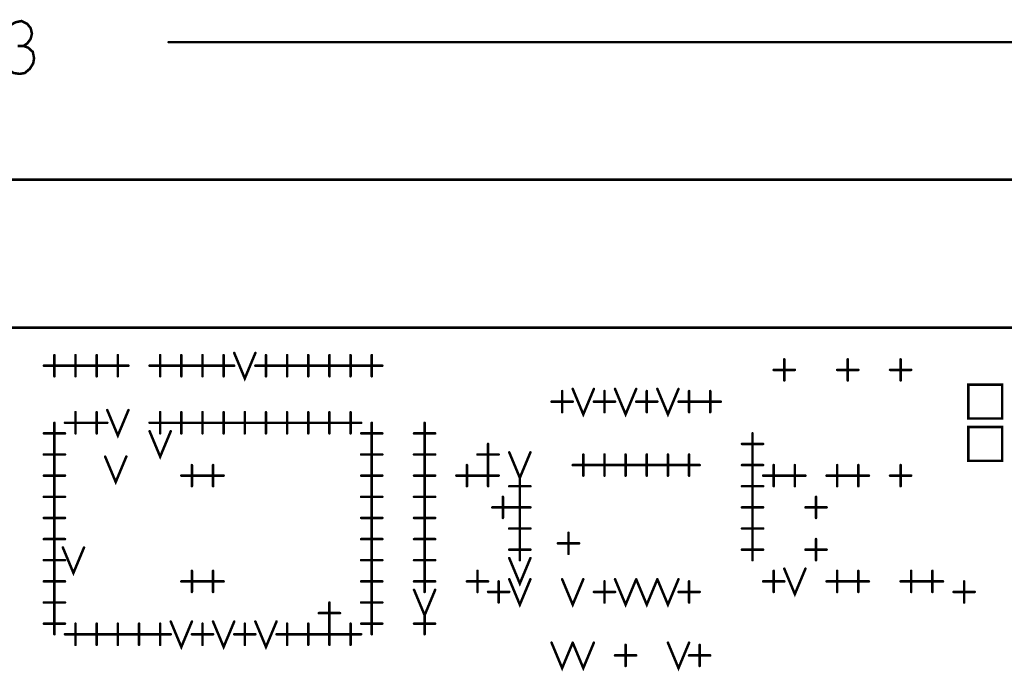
# Model space of a CAD drawing. Extents: x 28 to 61, y 24.9 to 46.
# Tile 41 of 86: x 39.7 to 42, y 33.3 to 34.9. Entities that reach past the tile are written whole.
import ezdxf

# ---------------------------------------------------------------- set-up
doc = ezdxf.new("R2010")
doc.units = 0
doc.layers.add('1', color=2, linetype='CONTINUOUS')

msp = doc.modelspace()

# ---------------------------------------------------------------- linework, layer by layer
at = {"layer": '1', "const_width": 0.006}
for points in [[(39.707, 34.826), (39.716, 34.832), (39.724, 34.843), (39.727, 34.855), (39.724, 34.868), (39.716, 34.878), (39.702, 34.885), (39.688, 34.882), (39.674, 34.874)], [(45.513, 34.835), (40.05, 34.835)], [(39.662, 34.785), (39.671, 34.77), (39.684, 34.762), (39.698, 34.76), (39.71, 34.762), (39.722, 34.772), (39.73, 34.785), (39.732, 34.797), (39.729, 34.812), (39.718, 34.822), (39.707, 34.826), (39.693, 34.826)], [(33.23, 29.96), (33.821, 29.96), (33.821, 30.285), (34.835, 30.285), (34.835, 29.96), (35.406, 29.96), (35.406, 30.285), (35.478, 30.285), (35.478, 29.96), (37.306, 29.96), (37.306, 30.285), (37.379, 30.285), (37.379, 29.96), (37.951, 29.96), (37.951, 30.285), (38.035, 30.285), (39.645, 30.285), (39.651, 30.285), (39.751, 30.285), (45.513, 30.285), (45.513, 34.51), (33.23, 34.51), (33.23, 29.96)], [(45.513, 34.16), (33.23, 34.16), (32.43, 34.16)], [(39.78, 34.045), (39.78, 34.095)], [(39.83, 34.045), (39.83, 34.095)], [(39.88, 34.045), (39.88, 34.095)], [(39.93, 34.045), (39.93, 34.095)], [(40.03, 34.045), (40.03, 34.095)], [(40.08, 34.045), (40.08, 34.095)], [(40.13, 34.045), (40.13, 34.095)], [(40.18, 34.045), (40.18, 34.095)], [(40.205, 34.1), (40.23, 34.04), (40.255, 34.1)], [(40.28, 34.045), (40.28, 34.095)], [(40.33, 34.045), (40.33, 34.095)], [(40.38, 34.045), (40.38, 34.095)], [(40.43, 34.045), (40.43, 34.095)], [(40.48, 34.045), (40.48, 34.095)], [(40.53, 34.045), (40.53, 34.095)], [(39.755, 34.07), (39.805, 34.07)], [(39.805, 34.07), (39.855, 34.07)], [(39.855, 34.07), (39.905, 34.07)], [(39.905, 34.07), (39.955, 34.07)], [(40.005, 34.07), (40.055, 34.07)], [(40.055, 34.07), (40.105, 34.07)], [(40.105, 34.07), (40.155, 34.07)], [(40.155, 34.07), (40.205, 34.07)], [(40.255, 34.07), (40.305, 34.07)], [(40.305, 34.07), (40.355, 34.07)], [(40.355, 34.07), (40.405, 34.07)], [(40.405, 34.07), (40.455, 34.07)], [(40.455, 34.07), (40.505, 34.07)], [(40.505, 34.07), (40.555, 34.07)], [(41.505, 34.035), (41.505, 34.085)], [(41.655, 34.035), (41.655, 34.085)], [(41.78, 34.035), (41.78, 34.085)], [(41.48, 34.06), (41.53, 34.06)], [(41.63, 34.06), (41.68, 34.06)], [(41.755, 34.06), (41.805, 34.06)], [(41.94, 33.945), (42.02, 33.945), (42.02, 34.025), (41.94, 34.025), (41.94, 33.945)], [(40.98, 33.96), (40.98, 34.01)], [(41.005, 34.015), (41.03, 33.955), (41.055, 34.015)], [(41.08, 33.96), (41.08, 34.01)], [(41.105, 34.015), (41.13, 33.955), (41.155, 34.015)], [(41.18, 33.96), (41.18, 34.01)], [(41.205, 34.015), (41.23, 33.955), (41.255, 34.015)], [(41.28, 33.96), (41.28, 34.01)], [(41.33, 33.96), (41.33, 34.01)], [(40.955, 33.985), (41.005, 33.985)], [(41.055, 33.985), (41.105, 33.985)], [(41.155, 33.985), (41.205, 33.985)], [(41.255, 33.985), (41.305, 33.985)], [(41.305, 33.985), (41.355, 33.985)], [(39.83, 33.91), (39.83, 33.96)], [(39.88, 33.91), (39.88, 33.96)], [(39.905, 33.965), (39.93, 33.905), (39.955, 33.965)], [(40.03, 33.91), (40.03, 33.96)], [(40.08, 33.91), (40.08, 33.96)], [(40.13, 33.91), (40.13, 33.96)], [(40.18, 33.91), (40.18, 33.96)], [(40.23, 33.91), (40.23, 33.96)], [(40.28, 33.91), (40.28, 33.96)], [(40.33, 33.91), (40.33, 33.96)], [(40.38, 33.91), (40.38, 33.96)], [(40.43, 33.91), (40.43, 33.96)], [(40.48, 33.91), (40.48, 33.96)], [(39.78, 33.885), (39.78, 33.935)], [(39.805, 33.935), (39.855, 33.935)], [(39.855, 33.935), (39.905, 33.935)], [(40.005, 33.935), (40.055, 33.935)], [(40.055, 33.935), (40.105, 33.935)], [(40.105, 33.935), (40.155, 33.935)], [(40.155, 33.935), (40.205, 33.935)], [(40.205, 33.935), (40.255, 33.935)], [(40.255, 33.935), (40.305, 33.935)], [(40.305, 33.935), (40.355, 33.935)], [(40.355, 33.935), (40.405, 33.935)], [(40.405, 33.935), (40.455, 33.935)], [(40.455, 33.935), (40.505, 33.935)], [(40.53, 33.885), (40.53, 33.935)], [(40.655, 33.885), (40.655, 33.935)], [(41.94, 33.845), (42.02, 33.845), (42.02, 33.925), (41.94, 33.925), (41.94, 33.845)], [(39.755, 33.91), (39.805, 33.91)], [(40.005, 33.915), (40.03, 33.855), (40.055, 33.915)], [(40.505, 33.91), (40.555, 33.91)], [(40.63, 33.91), (40.68, 33.91)], [(41.43, 33.86), (41.43, 33.91)], [(39.78, 33.835), (39.78, 33.885)], [(40.53, 33.835), (40.53, 33.885)], [(40.655, 33.835), (40.655, 33.885)], [(40.805, 33.835), (40.805, 33.885)], [(41.405, 33.885), (41.455, 33.885)], [(39.755, 33.86), (39.805, 33.86)], [(39.9, 33.855), (39.925, 33.795), (39.95, 33.855)], [(40.505, 33.86), (40.555, 33.86)], [(40.63, 33.86), (40.68, 33.86)], [(40.78, 33.86), (40.83, 33.86)], [(40.855, 33.865), (40.88, 33.805), (40.905, 33.865)], [(41.03, 33.81), (41.03, 33.86)], [(41.08, 33.81), (41.08, 33.86)], [(41.13, 33.81), (41.13, 33.86)], [(41.18, 33.81), (41.18, 33.86)], [(41.23, 33.81), (41.23, 33.86)], [(41.28, 33.81), (41.28, 33.86)], [(41.43, 33.81), (41.43, 33.86)], [(39.78, 33.785), (39.78, 33.835)], [(40.105, 33.785), (40.105, 33.835)], [(40.155, 33.785), (40.155, 33.835)], [(40.53, 33.785), (40.53, 33.835)], [(40.655, 33.785), (40.655, 33.835)], [(40.755, 33.785), (40.755, 33.835)], [(40.805, 33.785), (40.805, 33.835)], [(41.005, 33.835), (41.055, 33.835)], [(41.055, 33.835), (41.105, 33.835)], [(41.105, 33.835), (41.155, 33.835)], [(41.155, 33.835), (41.205, 33.835)], [(41.205, 33.835), (41.255, 33.835)], [(41.255, 33.835), (41.305, 33.835)], [(41.405, 33.835), (41.455, 33.835)], [(41.48, 33.785), (41.48, 33.835)], [(41.53, 33.785), (41.53, 33.835)], [(41.63, 33.785), (41.63, 33.835)], [(41.68, 33.785), (41.68, 33.835)], [(41.78, 33.785), (41.78, 33.835)], [(39.755, 33.81), (39.805, 33.81)], [(40.08, 33.81), (40.13, 33.81)], [(40.13, 33.81), (40.18, 33.81)], [(40.505, 33.81), (40.555, 33.81)], [(40.63, 33.81), (40.68, 33.81)], [(40.73, 33.81), (40.78, 33.81)], [(40.78, 33.81), (40.83, 33.81)], [(40.88, 33.76), (40.88, 33.81)], [(41.43, 33.76), (41.43, 33.81)], [(41.455, 33.81), (41.505, 33.81)], [(41.505, 33.81), (41.555, 33.81)], [(41.605, 33.81), (41.655, 33.81)], [(41.655, 33.81), (41.705, 33.81)], [(41.755, 33.81), (41.805, 33.81)], [(39.78, 33.735), (39.78, 33.785)], [(40.53, 33.735), (40.53, 33.785)], [(40.655, 33.735), (40.655, 33.785)], [(40.855, 33.785), (40.905, 33.785)], [(41.405, 33.785), (41.455, 33.785)], [(39.755, 33.76), (39.805, 33.76)], [(40.505, 33.76), (40.555, 33.76)], [(40.63, 33.76), (40.68, 33.76)], [(40.84, 33.71), (40.84, 33.76)], [(40.88, 33.71), (40.88, 33.76)], [(41.43, 33.71), (41.43, 33.76)], [(41.58, 33.71), (41.58, 33.76)], [(39.78, 33.685), (39.78, 33.735)], [(40.53, 33.685), (40.53, 33.735)], [(40.655, 33.685), (40.655, 33.735)], [(40.815, 33.735), (40.865, 33.735)], [(40.855, 33.735), (40.905, 33.735)], [(41.405, 33.735), (41.455, 33.735)], [(41.555, 33.735), (41.605, 33.735)], [(39.755, 33.71), (39.805, 33.71)], [(40.505, 33.71), (40.555, 33.71)], [(40.63, 33.71), (40.68, 33.71)], [(40.88, 33.66), (40.88, 33.71)], [(41.43, 33.66), (41.43, 33.71)], [(39.78, 33.635), (39.78, 33.685)], [(40.53, 33.635), (40.53, 33.685)], [(40.655, 33.635), (40.655, 33.685)], [(40.855, 33.685), (40.905, 33.685)], [(40.995, 33.625), (40.995, 33.675)], [(41.405, 33.685), (41.455, 33.685)], [(39.755, 33.66), (39.805, 33.66)], [(40.505, 33.66), (40.555, 33.66)], [(40.63, 33.66), (40.68, 33.66)], [(40.88, 33.61), (40.88, 33.66)], [(40.97, 33.65), (41.02, 33.65)], [(41.43, 33.61), (41.43, 33.66)], [(41.58, 33.61), (41.58, 33.66)], [(39.78, 33.585), (39.78, 33.635)], [(39.8, 33.64), (39.825, 33.58), (39.85, 33.64)], [(40.53, 33.585), (40.53, 33.635)], [(40.655, 33.585), (40.655, 33.635)], [(40.855, 33.635), (40.905, 33.635)], [(41.405, 33.635), (41.455, 33.635)], [(41.555, 33.635), (41.605, 33.635)], [(39.755, 33.61), (39.805, 33.61)], [(40.505, 33.61), (40.555, 33.61)], [(40.63, 33.61), (40.68, 33.61)], [(40.855, 33.615), (40.88, 33.555), (40.905, 33.615)], [(39.78, 33.535), (39.78, 33.585)], [(40.105, 33.535), (40.105, 33.585)], [(40.155, 33.535), (40.155, 33.585)], [(40.53, 33.535), (40.53, 33.585)], [(40.655, 33.535), (40.655, 33.585)], [(40.78, 33.535), (40.78, 33.585)], [(41.48, 33.535), (41.48, 33.585)], [(41.505, 33.59), (41.53, 33.53), (41.555, 33.59)], [(41.63, 33.535), (41.63, 33.585)], [(41.68, 33.535), (41.68, 33.585)], [(41.805, 33.535), (41.805, 33.585)], [(41.855, 33.535), (41.855, 33.585)], [(39.755, 33.56), (39.805, 33.56)], [(40.08, 33.56), (40.13, 33.56)], [(40.13, 33.56), (40.18, 33.56)], [(40.505, 33.56), (40.555, 33.56)], [(40.63, 33.56), (40.68, 33.56)], [(40.755, 33.56), (40.805, 33.56)], [(40.83, 33.51), (40.83, 33.56)], [(40.855, 33.565), (40.88, 33.505), (40.905, 33.565)], [(40.98, 33.565), (41.005, 33.505), (41.03, 33.565)], [(41.08, 33.51), (41.08, 33.56)], [(41.105, 33.565), (41.13, 33.505), (41.155, 33.565)], [(41.155, 33.565), (41.18, 33.505), (41.205, 33.565)], [(41.205, 33.565), (41.23, 33.505), (41.255, 33.565)], [(41.28, 33.51), (41.28, 33.56)], [(41.455, 33.56), (41.505, 33.56)], [(41.605, 33.56), (41.655, 33.56)], [(41.655, 33.56), (41.705, 33.56)], [(41.78, 33.56), (41.83, 33.56)], [(41.83, 33.56), (41.88, 33.56)], [(41.93, 33.51), (41.93, 33.56)], [(39.78, 33.485), (39.78, 33.535)], [(40.53, 33.485), (40.53, 33.535)], [(40.63, 33.54), (40.655, 33.48), (40.68, 33.54)], [(40.805, 33.535), (40.855, 33.535)], [(41.055, 33.535), (41.105, 33.535)], [(41.255, 33.535), (41.305, 33.535)], [(41.905, 33.535), (41.955, 33.535)], [(39.755, 33.51), (39.805, 33.51)], [(40.43, 33.46), (40.43, 33.51)], [(40.505, 33.51), (40.555, 33.51)], [(39.78, 33.435), (39.78, 33.485)], [(40.405, 33.485), (40.455, 33.485)], [(40.53, 33.435), (40.53, 33.485)], [(40.655, 33.435), (40.655, 33.485)], [(39.755, 33.46), (39.805, 33.46)], [(39.83, 33.41), (39.83, 33.46)], [(39.88, 33.41), (39.88, 33.46)], [(39.93, 33.41), (39.93, 33.46)], [(39.98, 33.41), (39.98, 33.46)], [(40.03, 33.41), (40.03, 33.46)], [(40.055, 33.465), (40.08, 33.405), (40.105, 33.465)], [(40.13, 33.41), (40.13, 33.46)], [(40.155, 33.465), (40.18, 33.405), (40.205, 33.465)], [(40.23, 33.41), (40.23, 33.46)], [(40.255, 33.465), (40.28, 33.405), (40.305, 33.465)], [(40.33, 33.41), (40.33, 33.46)], [(40.38, 33.41), (40.38, 33.46)], [(40.43, 33.41), (40.43, 33.46)], [(40.48, 33.41), (40.48, 33.46)], [(40.505, 33.46), (40.555, 33.46)], [(40.63, 33.46), (40.68, 33.46)], [(39.805, 33.435), (39.855, 33.435)], [(39.855, 33.435), (39.905, 33.435)], [(39.905, 33.435), (39.955, 33.435)], [(39.955, 33.435), (40.005, 33.435)], [(40.005, 33.435), (40.055, 33.435)], [(40.105, 33.435), (40.155, 33.435)], [(40.205, 33.435), (40.255, 33.435)], [(40.305, 33.435), (40.355, 33.435)], [(40.355, 33.435), (40.405, 33.435)], [(40.405, 33.435), (40.455, 33.435)], [(40.455, 33.435), (40.505, 33.435)], [(40.955, 33.415), (40.98, 33.355), (41.005, 33.415)], [(41.005, 33.415), (41.03, 33.355), (41.055, 33.415)], [(41.23, 33.415), (41.255, 33.355), (41.28, 33.415)], [(41.13, 33.36), (41.13, 33.41)], [(41.305, 33.36), (41.305, 33.41)], [(41.105, 33.385), (41.155, 33.385)], [(41.28, 33.385), (41.33, 33.385)]]:
    msp.add_lwpolyline(points, dxfattribs=at)
at = {"layer": '1', "const_width": 0.003}
for points in [[(40.0515, 34.835, 1), (40.0485, 34.835, 1)], [(39.7085, 34.826, 1), (39.7055, 34.826, 1)], [(39.7815, 34.095, 1), (39.7785, 34.095, 1)], [(39.8315, 34.095, 1), (39.8285, 34.095, 1)], [(39.8815, 34.095, 1), (39.8785, 34.095, 1)], [(39.9315, 34.095, 1), (39.9285, 34.095, 1)], [(40.0315, 34.095, 1), (40.0285, 34.095, 1)], [(40.0815, 34.095, 1), (40.0785, 34.095, 1)], [(40.1315, 34.095, 1), (40.1285, 34.095, 1)], [(40.1815, 34.095, 1), (40.1785, 34.095, 1)], [(40.2065, 34.1, 1), (40.2035, 34.1, 1)], [(40.2565, 34.1, 1), (40.2535, 34.1, 1)], [(40.2815, 34.095, 1), (40.2785, 34.095, 1)], [(40.3315, 34.095, 1), (40.3285, 34.095, 1)], [(40.3815, 34.095, 1), (40.3785, 34.095, 1)], [(40.4315, 34.095, 1), (40.4285, 34.095, 1)], [(40.4815, 34.095, 1), (40.4785, 34.095, 1)], [(40.5315, 34.095, 1), (40.5285, 34.095, 1)], [(39.7565, 34.07, 1), (39.7535, 34.07, 1)], [(39.8065, 34.07, 1), (39.8035, 34.07, 1)], [(39.8065, 34.07, 1), (39.8035, 34.07, 1)], [(39.8565, 34.07, 1), (39.8535, 34.07, 1)], [(39.8565, 34.07, 1), (39.8535, 34.07, 1)], [(39.9065, 34.07, 1), (39.9035, 34.07, 1)], [(39.9065, 34.07, 1), (39.9035, 34.07, 1)], [(39.9565, 34.07, 1), (39.9535, 34.07, 1)], [(40.0065, 34.07, 1), (40.0035, 34.07, 1)], [(40.0565, 34.07, 1), (40.0535, 34.07, 1)], [(40.0565, 34.07, 1), (40.0535, 34.07, 1)], [(40.1065, 34.07, 1), (40.1035, 34.07, 1)], [(40.1065, 34.07, 1), (40.1035, 34.07, 1)], [(40.1565, 34.07, 1), (40.1535, 34.07, 1)], [(40.1565, 34.07, 1), (40.1535, 34.07, 1)], [(40.2065, 34.07, 1), (40.2035, 34.07, 1)], [(40.2565, 34.07, 1), (40.2535, 34.07, 1)], [(40.3065, 34.07, 1), (40.3035, 34.07, 1)], [(40.3065, 34.07, 1), (40.3035, 34.07, 1)], [(40.3565, 34.07, 1), (40.3535, 34.07, 1)], [(40.3565, 34.07, 1), (40.3535, 34.07, 1)], [(40.4065, 34.07, 1), (40.4035, 34.07, 1)], [(40.4065, 34.07, 1), (40.4035, 34.07, 1)], [(40.4565, 34.07, 1), (40.4535, 34.07, 1)], [(40.4565, 34.07, 1), (40.4535, 34.07, 1)], [(40.5065, 34.07, 1), (40.5035, 34.07, 1)], [(40.5065, 34.07, 1), (40.5035, 34.07, 1)], [(40.5565, 34.07, 1), (40.5535, 34.07, 1)], [(41.5065, 34.085, 1), (41.5035, 34.085, 1)], [(41.6565, 34.085, 1), (41.6535, 34.085, 1)], [(41.7815, 34.085, 1), (41.7785, 34.085, 1)], [(39.7815, 34.045, 1), (39.7785, 34.045, 1)], [(39.8315, 34.045, 1), (39.8285, 34.045, 1)], [(39.8815, 34.045, 1), (39.8785, 34.045, 1)], [(39.9315, 34.045, 1), (39.9285, 34.045, 1)], [(40.0315, 34.045, 1), (40.0285, 34.045, 1)], [(40.0815, 34.045, 1), (40.0785, 34.045, 1)], [(40.1315, 34.045, 1), (40.1285, 34.045, 1)], [(40.1815, 34.045, 1), (40.1785, 34.045, 1)], [(40.2815, 34.045, 1), (40.2785, 34.045, 1)], [(40.3315, 34.045, 1), (40.3285, 34.045, 1)], [(40.3815, 34.045, 1), (40.3785, 34.045, 1)], [(40.4315, 34.045, 1), (40.4285, 34.045, 1)], [(40.4815, 34.045, 1), (40.4785, 34.045, 1)], [(40.5315, 34.045, 1), (40.5285, 34.045, 1)], [(41.4815, 34.06, 1), (41.4785, 34.06, 1)], [(41.5315, 34.06, 1), (41.5285, 34.06, 1)], [(41.6315, 34.06, 1), (41.6285, 34.06, 1)], [(41.6815, 34.06, 1), (41.6785, 34.06, 1)], [(41.7565, 34.06, 1), (41.7535, 34.06, 1)], [(41.8065, 34.06, 1), (41.8035, 34.06, 1)], [(41.5065, 34.035, 1), (41.5035, 34.035, 1)], [(41.6565, 34.035, 1), (41.6535, 34.035, 1)], [(41.7815, 34.035, 1), (41.7785, 34.035, 1)], [(40.9815, 34.01, 1), (40.9785, 34.01, 1)], [(41.0065, 34.015, 1), (41.0035, 34.015, 1)], [(41.0565, 34.015, 1), (41.0535, 34.015, 1)], [(41.0815, 34.01, 1), (41.0785, 34.01, 1)], [(41.1065, 34.015, 1), (41.1035, 34.015, 1)], [(41.1565, 34.015, 1), (41.1535, 34.015, 1)], [(41.1815, 34.01, 1), (41.1785, 34.01, 1)], [(41.2065, 34.015, 1), (41.2035, 34.015, 1)], [(41.2565, 34.015, 1), (41.2535, 34.015, 1)], [(41.2815, 34.01, 1), (41.2785, 34.01, 1)], [(41.3315, 34.01, 1), (41.3285, 34.01, 1)], [(40.9565, 33.985, 1), (40.9535, 33.985, 1)], [(41.0065, 33.985, 1), (41.0035, 33.985, 1)], [(41.0565, 33.985, 1), (41.0535, 33.985, 1)], [(41.1065, 33.985, 1), (41.1035, 33.985, 1)], [(41.1565, 33.985, 1), (41.1535, 33.985, 1)], [(41.2065, 33.985, 1), (41.2035, 33.985, 1)], [(41.2565, 33.985, 1), (41.2535, 33.985, 1)], [(41.3065, 33.985, 1), (41.3035, 33.985, 1)], [(41.3065, 33.985, 1), (41.3035, 33.985, 1)], [(41.3565, 33.985, 1), (41.3535, 33.985, 1)], [(39.8315, 33.96, 1), (39.8285, 33.96, 1)], [(39.8815, 33.96, 1), (39.8785, 33.96, 1)], [(39.9065, 33.965, 1), (39.9035, 33.965, 1)], [(39.9565, 33.965, 1), (39.9535, 33.965, 1)], [(40.0315, 33.96, 1), (40.0285, 33.96, 1)], [(40.0815, 33.96, 1), (40.0785, 33.96, 1)], [(40.1315, 33.96, 1), (40.1285, 33.96, 1)], [(40.1815, 33.96, 1), (40.1785, 33.96, 1)], [(40.2315, 33.96, 1), (40.2285, 33.96, 1)], [(40.2815, 33.96, 1), (40.2785, 33.96, 1)], [(40.3315, 33.96, 1), (40.3285, 33.96, 1)], [(40.3815, 33.96, 1), (40.3785, 33.96, 1)], [(40.4315, 33.96, 1), (40.4285, 33.96, 1)], [(40.4815, 33.96, 1), (40.4785, 33.96, 1)], [(40.9815, 33.96, 1), (40.9785, 33.96, 1)], [(41.0815, 33.96, 1), (41.0785, 33.96, 1)], [(41.1815, 33.96, 1), (41.1785, 33.96, 1)], [(41.2815, 33.96, 1), (41.2785, 33.96, 1)], [(41.3315, 33.96, 1), (41.3285, 33.96, 1)], [(39.7815, 33.935, 1), (39.7785, 33.935, 1)], [(39.8065, 33.935, 1), (39.8035, 33.935, 1)], [(39.8565, 33.935, 1), (39.8535, 33.935, 1)], [(39.8565, 33.935, 1), (39.8535, 33.935, 1)], [(39.9065, 33.935, 1), (39.9035, 33.935, 1)], [(40.0065, 33.935, 1), (40.0035, 33.935, 1)], [(40.0565, 33.935, 1), (40.0535, 33.935, 1)], [(40.0565, 33.935, 1), (40.0535, 33.935, 1)], [(40.1065, 33.935, 1), (40.1035, 33.935, 1)], [(40.1065, 33.935, 1), (40.1035, 33.935, 1)], [(40.1565, 33.935, 1), (40.1535, 33.935, 1)], [(40.1565, 33.935, 1), (40.1535, 33.935, 1)], [(40.2065, 33.935, 1), (40.2035, 33.935, 1)], [(40.2065, 33.935, 1), (40.2035, 33.935, 1)], [(40.2565, 33.935, 1), (40.2535, 33.935, 1)], [(40.2565, 33.935, 1), (40.2535, 33.935, 1)], [(40.3065, 33.935, 1), (40.3035, 33.935, 1)], [(40.3065, 33.935, 1), (40.3035, 33.935, 1)], [(40.3565, 33.935, 1), (40.3535, 33.935, 1)], [(40.3565, 33.935, 1), (40.3535, 33.935, 1)], [(40.4065, 33.935, 1), (40.4035, 33.935, 1)], [(40.4065, 33.935, 1), (40.4035, 33.935, 1)], [(40.4565, 33.935, 1), (40.4535, 33.935, 1)], [(40.4565, 33.935, 1), (40.4535, 33.935, 1)], [(40.5065, 33.935, 1), (40.5035, 33.935, 1)], [(40.5315, 33.935, 1), (40.5285, 33.935, 1)], [(40.6565, 33.935, 1), (40.6535, 33.935, 1)], [(41.9415, 33.945, 1), (41.9385, 33.945, 1)], [(41.9415, 33.945, 1), (41.9385, 33.945, 1)], [(39.7565, 33.91, 1), (39.7535, 33.91, 1)], [(39.8065, 33.91, 1), (39.8035, 33.91, 1)], [(39.8315, 33.91, 1), (39.8285, 33.91, 1)], [(39.8815, 33.91, 1), (39.8785, 33.91, 1)], [(40.0065, 33.915, 1), (40.0035, 33.915, 1)], [(40.0315, 33.91, 1), (40.0285, 33.91, 1)], [(40.0565, 33.915, 1), (40.0535, 33.915, 1)], [(40.0815, 33.91, 1), (40.0785, 33.91, 1)], [(40.1315, 33.91, 1), (40.1285, 33.91, 1)], [(40.1815, 33.91, 1), (40.1785, 33.91, 1)], [(40.2315, 33.91, 1), (40.2285, 33.91, 1)], [(40.2815, 33.91, 1), (40.2785, 33.91, 1)], [(40.3315, 33.91, 1), (40.3285, 33.91, 1)], [(40.3815, 33.91, 1), (40.3785, 33.91, 1)], [(40.4315, 33.91, 1), (40.4285, 33.91, 1)], [(40.4815, 33.91, 1), (40.4785, 33.91, 1)], [(40.5065, 33.91, 1), (40.5035, 33.91, 1)], [(40.5565, 33.91, 1), (40.5535, 33.91, 1)], [(40.6315, 33.91, 1), (40.6285, 33.91, 1)], [(40.6815, 33.91, 1), (40.6785, 33.91, 1)], [(41.4315, 33.91, 1), (41.4285, 33.91, 1)], [(39.7815, 33.885, 1), (39.7785, 33.885, 1)], [(39.7815, 33.885, 1), (39.7785, 33.885, 1)], [(40.5315, 33.885, 1), (40.5285, 33.885, 1)], [(40.5315, 33.885, 1), (40.5285, 33.885, 1)], [(40.6565, 33.885, 1), (40.6535, 33.885, 1)], [(40.6565, 33.885, 1), (40.6535, 33.885, 1)], [(40.8065, 33.885, 1), (40.8035, 33.885, 1)], [(41.4065, 33.885, 1), (41.4035, 33.885, 1)], [(41.4565, 33.885, 1), (41.4535, 33.885, 1)], [(39.7565, 33.86, 1), (39.7535, 33.86, 1)], [(39.8065, 33.86, 1), (39.8035, 33.86, 1)], [(39.9015, 33.855, 1), (39.8985, 33.855, 1)], [(39.9515, 33.855, 1), (39.9485, 33.855, 1)], [(40.5065, 33.86, 1), (40.5035, 33.86, 1)], [(40.5565, 33.86, 1), (40.5535, 33.86, 1)], [(40.6315, 33.86, 1), (40.6285, 33.86, 1)], [(40.6815, 33.86, 1), (40.6785, 33.86, 1)], [(40.7815, 33.86, 1), (40.7785, 33.86, 1)], [(40.8315, 33.86, 1), (40.8285, 33.86, 1)], [(40.8565, 33.865, 1), (40.8535, 33.865, 1)], [(40.9065, 33.865, 1), (40.9035, 33.865, 1)], [(41.0315, 33.86, 1), (41.0285, 33.86, 1)], [(41.0815, 33.86, 1), (41.0785, 33.86, 1)], [(41.1315, 33.86, 1), (41.1285, 33.86, 1)], [(41.1815, 33.86, 1), (41.1785, 33.86, 1)], [(41.2315, 33.86, 1), (41.2285, 33.86, 1)], [(41.2815, 33.86, 1), (41.2785, 33.86, 1)], [(41.4315, 33.86, 1), (41.4285, 33.86, 1)], [(41.4315, 33.86, 1), (41.4285, 33.86, 1)], [(39.7815, 33.835, 1), (39.7785, 33.835, 1)], [(39.7815, 33.835, 1), (39.7785, 33.835, 1)], [(40.1065, 33.835, 1), (40.1035, 33.835, 1)], [(40.1565, 33.835, 1), (40.1535, 33.835, 1)], [(40.5315, 33.835, 1), (40.5285, 33.835, 1)], [(40.5315, 33.835, 1), (40.5285, 33.835, 1)], [(40.6565, 33.835, 1), (40.6535, 33.835, 1)], [(40.6565, 33.835, 1), (40.6535, 33.835, 1)], [(40.7565, 33.835, 1), (40.7535, 33.835, 1)], [(40.8065, 33.835, 1), (40.8035, 33.835, 1)], [(40.8065, 33.835, 1), (40.8035, 33.835, 1)], [(41.0065, 33.835, 1), (41.0035, 33.835, 1)], [(41.0565, 33.835, 1), (41.0535, 33.835, 1)], [(41.0565, 33.835, 1), (41.0535, 33.835, 1)], [(41.1065, 33.835, 1), (41.1035, 33.835, 1)], [(41.1065, 33.835, 1), (41.1035, 33.835, 1)], [(41.1565, 33.835, 1), (41.1535, 33.835, 1)], [(41.1565, 33.835, 1), (41.1535, 33.835, 1)], [(41.2065, 33.835, 1), (41.2035, 33.835, 1)], [(41.2065, 33.835, 1), (41.2035, 33.835, 1)], [(41.2565, 33.835, 1), (41.2535, 33.835, 1)], [(41.2565, 33.835, 1), (41.2535, 33.835, 1)], [(41.3065, 33.835, 1), (41.3035, 33.835, 1)], [(41.4065, 33.835, 1), (41.4035, 33.835, 1)], [(41.4565, 33.835, 1), (41.4535, 33.835, 1)], [(41.4815, 33.835, 1), (41.4785, 33.835, 1)], [(41.5315, 33.835, 1), (41.5285, 33.835, 1)], [(41.6315, 33.835, 1), (41.6285, 33.835, 1)], [(41.6815, 33.835, 1), (41.6785, 33.835, 1)], [(41.7815, 33.835, 1), (41.7785, 33.835, 1)], [(41.9415, 33.845, 1), (41.9385, 33.845, 1)], [(41.9415, 33.845, 1), (41.9385, 33.845, 1)], [(39.7565, 33.81, 1), (39.7535, 33.81, 1)], [(39.8065, 33.81, 1), (39.8035, 33.81, 1)], [(40.0815, 33.81, 1), (40.0785, 33.81, 1)], [(40.1315, 33.81, 1), (40.1285, 33.81, 1)], [(40.1315, 33.81, 1), (40.1285, 33.81, 1)], [(40.1815, 33.81, 1), (40.1785, 33.81, 1)], [(40.5065, 33.81, 1), (40.5035, 33.81, 1)], [(40.5565, 33.81, 1), (40.5535, 33.81, 1)], [(40.6315, 33.81, 1), (40.6285, 33.81, 1)], [(40.6815, 33.81, 1), (40.6785, 33.81, 1)], [(40.7315, 33.81, 1), (40.7285, 33.81, 1)], [(40.7815, 33.81, 1), (40.7785, 33.81, 1)], [(40.7815, 33.81, 1), (40.7785, 33.81, 1)], [(40.8315, 33.81, 1), (40.8285, 33.81, 1)], [(40.8815, 33.81, 1), (40.8785, 33.81, 1)], [(41.0315, 33.81, 1), (41.0285, 33.81, 1)], [(41.0815, 33.81, 1), (41.0785, 33.81, 1)], [(41.1315, 33.81, 1), (41.1285, 33.81, 1)], [(41.1815, 33.81, 1), (41.1785, 33.81, 1)], [(41.2315, 33.81, 1), (41.2285, 33.81, 1)], [(41.2815, 33.81, 1), (41.2785, 33.81, 1)], [(41.4315, 33.81, 1), (41.4285, 33.81, 1)], [(41.4315, 33.81, 1), (41.4285, 33.81, 1)], [(41.4565, 33.81, 1), (41.4535, 33.81, 1)], [(41.5065, 33.81, 1), (41.5035, 33.81, 1)], [(41.5065, 33.81, 1), (41.5035, 33.81, 1)], [(41.5565, 33.81, 1), (41.5535, 33.81, 1)], [(41.6065, 33.81, 1), (41.6035, 33.81, 1)], [(41.6565, 33.81, 1), (41.6535, 33.81, 1)], [(41.6565, 33.81, 1), (41.6535, 33.81, 1)], [(41.7065, 33.81, 1), (41.7035, 33.81, 1)], [(41.7565, 33.81, 1), (41.7535, 33.81, 1)], [(41.8065, 33.81, 1), (41.8035, 33.81, 1)], [(39.7815, 33.785, 1), (39.7785, 33.785, 1)], [(39.7815, 33.785, 1), (39.7785, 33.785, 1)], [(40.1065, 33.785, 1), (40.1035, 33.785, 1)], [(40.1565, 33.785, 1), (40.1535, 33.785, 1)], [(40.5315, 33.785, 1), (40.5285, 33.785, 1)], [(40.5315, 33.785, 1), (40.5285, 33.785, 1)], [(40.6565, 33.785, 1), (40.6535, 33.785, 1)], [(40.6565, 33.785, 1), (40.6535, 33.785, 1)], [(40.7565, 33.785, 1), (40.7535, 33.785, 1)], [(40.8065, 33.785, 1), (40.8035, 33.785, 1)], [(40.8565, 33.785, 1), (40.8535, 33.785, 1)], [(40.9065, 33.785, 1), (40.9035, 33.785, 1)], [(41.4065, 33.785, 1), (41.4035, 33.785, 1)], [(41.4565, 33.785, 1), (41.4535, 33.785, 1)], [(41.4815, 33.785, 1), (41.4785, 33.785, 1)], [(41.5315, 33.785, 1), (41.5285, 33.785, 1)], [(41.6315, 33.785, 1), (41.6285, 33.785, 1)], [(41.6815, 33.785, 1), (41.6785, 33.785, 1)], [(41.7815, 33.785, 1), (41.7785, 33.785, 1)], [(39.7565, 33.76, 1), (39.7535, 33.76, 1)], [(39.8065, 33.76, 1), (39.8035, 33.76, 1)], [(40.5065, 33.76, 1), (40.5035, 33.76, 1)], [(40.5565, 33.76, 1), (40.5535, 33.76, 1)], [(40.6315, 33.76, 1), (40.6285, 33.76, 1)], [(40.6815, 33.76, 1), (40.6785, 33.76, 1)], [(40.8415, 33.76, 1), (40.8385, 33.76, 1)], [(40.8815, 33.76, 1), (40.8785, 33.76, 1)], [(40.8815, 33.76, 1), (40.8785, 33.76, 1)], [(41.4315, 33.76, 1), (41.4285, 33.76, 1)], [(41.4315, 33.76, 1), (41.4285, 33.76, 1)], [(41.5815, 33.76, 1), (41.5785, 33.76, 1)], [(39.7815, 33.735, 1), (39.7785, 33.735, 1)], [(39.7815, 33.735, 1), (39.7785, 33.735, 1)], [(40.5315, 33.735, 1), (40.5285, 33.735, 1)], [(40.5315, 33.735, 1), (40.5285, 33.735, 1)], [(40.6565, 33.735, 1), (40.6535, 33.735, 1)], [(40.6565, 33.735, 1), (40.6535, 33.735, 1)], [(40.8165, 33.735, 1), (40.8135, 33.735, 1)], [(40.8565, 33.735, 1), (40.8535, 33.735, 1)], [(40.8665, 33.735, 1), (40.8635, 33.735, 1)], [(40.9065, 33.735, 1), (40.9035, 33.735, 1)], [(41.4065, 33.735, 1), (41.4035, 33.735, 1)], [(41.4565, 33.735, 1), (41.4535, 33.735, 1)], [(41.5565, 33.735, 1), (41.5535, 33.735, 1)], [(41.6065, 33.735, 1), (41.6035, 33.735, 1)], [(39.7565, 33.71, 1), (39.7535, 33.71, 1)], [(39.8065, 33.71, 1), (39.8035, 33.71, 1)], [(40.5065, 33.71, 1), (40.5035, 33.71, 1)], [(40.5565, 33.71, 1), (40.5535, 33.71, 1)], [(40.6315, 33.71, 1), (40.6285, 33.71, 1)], [(40.6815, 33.71, 1), (40.6785, 33.71, 1)], [(40.8415, 33.71, 1), (40.8385, 33.71, 1)], [(40.8815, 33.71, 1), (40.8785, 33.71, 1)], [(40.8815, 33.71, 1), (40.8785, 33.71, 1)], [(41.4315, 33.71, 1), (41.4285, 33.71, 1)], [(41.4315, 33.71, 1), (41.4285, 33.71, 1)], [(41.5815, 33.71, 1), (41.5785, 33.71, 1)], [(39.7815, 33.685, 1), (39.7785, 33.685, 1)], [(39.7815, 33.685, 1), (39.7785, 33.685, 1)], [(40.5315, 33.685, 1), (40.5285, 33.685, 1)], [(40.5315, 33.685, 1), (40.5285, 33.685, 1)], [(40.6565, 33.685, 1), (40.6535, 33.685, 1)], [(40.6565, 33.685, 1), (40.6535, 33.685, 1)], [(40.8565, 33.685, 1), (40.8535, 33.685, 1)], [(40.9065, 33.685, 1), (40.9035, 33.685, 1)], [(40.9965, 33.675, 1), (40.9935, 33.675, 1)], [(41.4065, 33.685, 1), (41.4035, 33.685, 1)], [(41.4565, 33.685, 1), (41.4535, 33.685, 1)], [(39.7565, 33.66, 1), (39.7535, 33.66, 1)], [(39.8065, 33.66, 1), (39.8035, 33.66, 1)], [(40.5065, 33.66, 1), (40.5035, 33.66, 1)], [(40.5565, 33.66, 1), (40.5535, 33.66, 1)], [(40.6315, 33.66, 1), (40.6285, 33.66, 1)], [(40.6815, 33.66, 1), (40.6785, 33.66, 1)], [(40.8815, 33.66, 1), (40.8785, 33.66, 1)], [(40.8815, 33.66, 1), (40.8785, 33.66, 1)], [(40.9715, 33.65, 1), (40.9685, 33.65, 1)], [(41.0215, 33.65, 1), (41.0185, 33.65, 1)], [(41.4315, 33.66, 1), (41.4285, 33.66, 1)], [(41.4315, 33.66, 1), (41.4285, 33.66, 1)], [(41.5815, 33.66, 1), (41.5785, 33.66, 1)], [(39.7815, 33.635, 1), (39.7785, 33.635, 1)], [(39.7815, 33.635, 1), (39.7785, 33.635, 1)], [(39.8015, 33.64, 1), (39.7985, 33.64, 1)], [(39.8515, 33.64, 1), (39.8485, 33.64, 1)], [(40.5315, 33.635, 1), (40.5285, 33.635, 1)], [(40.5315, 33.635, 1), (40.5285, 33.635, 1)], [(40.6565, 33.635, 1), (40.6535, 33.635, 1)], [(40.6565, 33.635, 1), (40.6535, 33.635, 1)], [(40.8565, 33.635, 1), (40.8535, 33.635, 1)], [(40.9065, 33.635, 1), (40.9035, 33.635, 1)], [(40.9965, 33.625, 1), (40.9935, 33.625, 1)], [(41.4065, 33.635, 1), (41.4035, 33.635, 1)], [(41.4565, 33.635, 1), (41.4535, 33.635, 1)], [(41.5565, 33.635, 1), (41.5535, 33.635, 1)], [(41.6065, 33.635, 1), (41.6035, 33.635, 1)], [(39.7565, 33.61, 1), (39.7535, 33.61, 1)], [(39.8065, 33.61, 1), (39.8035, 33.61, 1)], [(40.5065, 33.61, 1), (40.5035, 33.61, 1)], [(40.5565, 33.61, 1), (40.5535, 33.61, 1)], [(40.6315, 33.61, 1), (40.6285, 33.61, 1)], [(40.6815, 33.61, 1), (40.6785, 33.61, 1)], [(40.8565, 33.615, 1), (40.8535, 33.615, 1)], [(40.8815, 33.61, 1), (40.8785, 33.61, 1)], [(40.9065, 33.615, 1), (40.9035, 33.615, 1)], [(41.4315, 33.61, 1), (41.4285, 33.61, 1)], [(41.5815, 33.61, 1), (41.5785, 33.61, 1)], [(39.7815, 33.585, 1), (39.7785, 33.585, 1)], [(39.7815, 33.585, 1), (39.7785, 33.585, 1)], [(40.1065, 33.585, 1), (40.1035, 33.585, 1)], [(40.1565, 33.585, 1), (40.1535, 33.585, 1)], [(40.5315, 33.585, 1), (40.5285, 33.585, 1)], [(40.5315, 33.585, 1), (40.5285, 33.585, 1)], [(40.6565, 33.585, 1), (40.6535, 33.585, 1)], [(40.6565, 33.585, 1), (40.6535, 33.585, 1)], [(40.7815, 33.585, 1), (40.7785, 33.585, 1)], [(41.4815, 33.585, 1), (41.4785, 33.585, 1)], [(41.5065, 33.59, 1), (41.5035, 33.59, 1)], [(41.5565, 33.59, 1), (41.5535, 33.59, 1)], [(41.6315, 33.585, 1), (41.6285, 33.585, 1)], [(41.6815, 33.585, 1), (41.6785, 33.585, 1)], [(41.8065, 33.585, 1), (41.8035, 33.585, 1)], [(41.8565, 33.585, 1), (41.8535, 33.585, 1)], [(39.7565, 33.56, 1), (39.7535, 33.56, 1)], [(39.8065, 33.56, 1), (39.8035, 33.56, 1)], [(40.0815, 33.56, 1), (40.0785, 33.56, 1)], [(40.1315, 33.56, 1), (40.1285, 33.56, 1)], [(40.1315, 33.56, 1), (40.1285, 33.56, 1)], [(40.1815, 33.56, 1), (40.1785, 33.56, 1)], [(40.5065, 33.56, 1), (40.5035, 33.56, 1)], [(40.5565, 33.56, 1), (40.5535, 33.56, 1)], [(40.6315, 33.56, 1), (40.6285, 33.56, 1)], [(40.6815, 33.56, 1), (40.6785, 33.56, 1)], [(40.7565, 33.56, 1), (40.7535, 33.56, 1)], [(40.8065, 33.56, 1), (40.8035, 33.56, 1)], [(40.8315, 33.56, 1), (40.8285, 33.56, 1)], [(40.8565, 33.565, 1), (40.8535, 33.565, 1)], [(40.9065, 33.565, 1), (40.9035, 33.565, 1)], [(40.9815, 33.565, 1), (40.9785, 33.565, 1)], [(41.0315, 33.565, 1), (41.0285, 33.565, 1)], [(41.0815, 33.56, 1), (41.0785, 33.56, 1)], [(41.1065, 33.565, 1), (41.1035, 33.565, 1)], [(41.1565, 33.565, 1), (41.1535, 33.565, 1)], [(41.1565, 33.565, 1), (41.1535, 33.565, 1)], [(41.2065, 33.565, 1), (41.2035, 33.565, 1)], [(41.2065, 33.565, 1), (41.2035, 33.565, 1)], [(41.2565, 33.565, 1), (41.2535, 33.565, 1)], [(41.2815, 33.56, 1), (41.2785, 33.56, 1)], [(41.4565, 33.56, 1), (41.4535, 33.56, 1)], [(41.5065, 33.56, 1), (41.5035, 33.56, 1)], [(41.6065, 33.56, 1), (41.6035, 33.56, 1)], [(41.6565, 33.56, 1), (41.6535, 33.56, 1)], [(41.6565, 33.56, 1), (41.6535, 33.56, 1)], [(41.7065, 33.56, 1), (41.7035, 33.56, 1)], [(41.7815, 33.56, 1), (41.7785, 33.56, 1)], [(41.8315, 33.56, 1), (41.8285, 33.56, 1)], [(41.8315, 33.56, 1), (41.8285, 33.56, 1)], [(41.8815, 33.56, 1), (41.8785, 33.56, 1)], [(41.9315, 33.56, 1), (41.9285, 33.56, 1)], [(39.7815, 33.535, 1), (39.7785, 33.535, 1)], [(39.7815, 33.535, 1), (39.7785, 33.535, 1)], [(40.1065, 33.535, 1), (40.1035, 33.535, 1)], [(40.1565, 33.535, 1), (40.1535, 33.535, 1)], [(40.5315, 33.535, 1), (40.5285, 33.535, 1)], [(40.5315, 33.535, 1), (40.5285, 33.535, 1)], [(40.6315, 33.54, 1), (40.6285, 33.54, 1)], [(40.6565, 33.535, 1), (40.6535, 33.535, 1)], [(40.6815, 33.54, 1), (40.6785, 33.54, 1)], [(40.7815, 33.535, 1), (40.7785, 33.535, 1)], [(40.8065, 33.535, 1), (40.8035, 33.535, 1)], [(40.8565, 33.535, 1), (40.8535, 33.535, 1)], [(41.0565, 33.535, 1), (41.0535, 33.535, 1)], [(41.1065, 33.535, 1), (41.1035, 33.535, 1)], [(41.2565, 33.535, 1), (41.2535, 33.535, 1)], [(41.3065, 33.535, 1), (41.3035, 33.535, 1)], [(41.4815, 33.535, 1), (41.4785, 33.535, 1)], [(41.6315, 33.535, 1), (41.6285, 33.535, 1)], [(41.6815, 33.535, 1), (41.6785, 33.535, 1)], [(41.8065, 33.535, 1), (41.8035, 33.535, 1)], [(41.8565, 33.535, 1), (41.8535, 33.535, 1)], [(41.9065, 33.535, 1), (41.9035, 33.535, 1)], [(41.9565, 33.535, 1), (41.9535, 33.535, 1)], [(39.7565, 33.51, 1), (39.7535, 33.51, 1)], [(39.8065, 33.51, 1), (39.8035, 33.51, 1)], [(40.4315, 33.51, 1), (40.4285, 33.51, 1)], [(40.5065, 33.51, 1), (40.5035, 33.51, 1)], [(40.5565, 33.51, 1), (40.5535, 33.51, 1)], [(40.8315, 33.51, 1), (40.8285, 33.51, 1)], [(41.0815, 33.51, 1), (41.0785, 33.51, 1)], [(41.2815, 33.51, 1), (41.2785, 33.51, 1)], [(41.9315, 33.51, 1), (41.9285, 33.51, 1)], [(39.7815, 33.485, 1), (39.7785, 33.485, 1)], [(39.7815, 33.485, 1), (39.7785, 33.485, 1)], [(40.4065, 33.485, 1), (40.4035, 33.485, 1)], [(40.4565, 33.485, 1), (40.4535, 33.485, 1)], [(40.5315, 33.485, 1), (40.5285, 33.485, 1)], [(40.5315, 33.485, 1), (40.5285, 33.485, 1)], [(40.6565, 33.485, 1), (40.6535, 33.485, 1)], [(39.7565, 33.46, 1), (39.7535, 33.46, 1)], [(39.8065, 33.46, 1), (39.8035, 33.46, 1)], [(39.8315, 33.46, 1), (39.8285, 33.46, 1)], [(39.8815, 33.46, 1), (39.8785, 33.46, 1)], [(39.9315, 33.46, 1), (39.9285, 33.46, 1)], [(39.9815, 33.46, 1), (39.9785, 33.46, 1)], [(40.0315, 33.46, 1), (40.0285, 33.46, 1)], [(40.0565, 33.465, 1), (40.0535, 33.465, 1)], [(40.1065, 33.465, 1), (40.1035, 33.465, 1)], [(40.1315, 33.46, 1), (40.1285, 33.46, 1)], [(40.1565, 33.465, 1), (40.1535, 33.465, 1)], [(40.2065, 33.465, 1), (40.2035, 33.465, 1)], [(40.2315, 33.46, 1), (40.2285, 33.46, 1)], [(40.2565, 33.465, 1), (40.2535, 33.465, 1)], [(40.3065, 33.465, 1), (40.3035, 33.465, 1)], [(40.3315, 33.46, 1), (40.3285, 33.46, 1)], [(40.3815, 33.46, 1), (40.3785, 33.46, 1)], [(40.4315, 33.46, 1), (40.4285, 33.46, 1)], [(40.4315, 33.46, 1), (40.4285, 33.46, 1)], [(40.4815, 33.46, 1), (40.4785, 33.46, 1)], [(40.5065, 33.46, 1), (40.5035, 33.46, 1)], [(40.5565, 33.46, 1), (40.5535, 33.46, 1)], [(40.6315, 33.46, 1), (40.6285, 33.46, 1)], [(40.6815, 33.46, 1), (40.6785, 33.46, 1)], [(39.7815, 33.435, 1), (39.7785, 33.435, 1)], [(39.8065, 33.435, 1), (39.8035, 33.435, 1)], [(39.8565, 33.435, 1), (39.8535, 33.435, 1)], [(39.8565, 33.435, 1), (39.8535, 33.435, 1)], [(39.9065, 33.435, 1), (39.9035, 33.435, 1)], [(39.9065, 33.435, 1), (39.9035, 33.435, 1)], [(39.9565, 33.435, 1), (39.9535, 33.435, 1)], [(39.9565, 33.435, 1), (39.9535, 33.435, 1)], [(40.0065, 33.435, 1), (40.0035, 33.435, 1)], [(40.0065, 33.435, 1), (40.0035, 33.435, 1)], [(40.0565, 33.435, 1), (40.0535, 33.435, 1)], [(40.1065, 33.435, 1), (40.1035, 33.435, 1)], [(40.1565, 33.435, 1), (40.1535, 33.435, 1)], [(40.2065, 33.435, 1), (40.2035, 33.435, 1)], [(40.2565, 33.435, 1), (40.2535, 33.435, 1)], [(40.3065, 33.435, 1), (40.3035, 33.435, 1)], [(40.3565, 33.435, 1), (40.3535, 33.435, 1)], [(40.3565, 33.435, 1), (40.3535, 33.435, 1)], [(40.4065, 33.435, 1), (40.4035, 33.435, 1)], [(40.4065, 33.435, 1), (40.4035, 33.435, 1)], [(40.4565, 33.435, 1), (40.4535, 33.435, 1)], [(40.4565, 33.435, 1), (40.4535, 33.435, 1)], [(40.5065, 33.435, 1), (40.5035, 33.435, 1)], [(40.5315, 33.435, 1), (40.5285, 33.435, 1)], [(40.6565, 33.435, 1), (40.6535, 33.435, 1)], [(40.9565, 33.415, 1), (40.9535, 33.415, 1)], [(41.0065, 33.415, 1), (41.0035, 33.415, 1)], [(41.0065, 33.415, 1), (41.0035, 33.415, 1)], [(41.0565, 33.415, 1), (41.0535, 33.415, 1)], [(41.2315, 33.415, 1), (41.2285, 33.415, 1)], [(41.2815, 33.415, 1), (41.2785, 33.415, 1)], [(39.8315, 33.41, 1), (39.8285, 33.41, 1)], [(39.8815, 33.41, 1), (39.8785, 33.41, 1)], [(39.9315, 33.41, 1), (39.9285, 33.41, 1)], [(39.9815, 33.41, 1), (39.9785, 33.41, 1)], [(40.0315, 33.41, 1), (40.0285, 33.41, 1)], [(40.1315, 33.41, 1), (40.1285, 33.41, 1)], [(40.2315, 33.41, 1), (40.2285, 33.41, 1)], [(40.3315, 33.41, 1), (40.3285, 33.41, 1)], [(40.3815, 33.41, 1), (40.3785, 33.41, 1)], [(40.4315, 33.41, 1), (40.4285, 33.41, 1)], [(40.4815, 33.41, 1), (40.4785, 33.41, 1)], [(41.1315, 33.41, 1), (41.1285, 33.41, 1)], [(41.3065, 33.41, 1), (41.3035, 33.41, 1)], [(41.1065, 33.385, 1), (41.1035, 33.385, 1)], [(41.1565, 33.385, 1), (41.1535, 33.385, 1)], [(41.2815, 33.385, 1), (41.2785, 33.385, 1)], [(41.3315, 33.385, 1), (41.3285, 33.385, 1)], [(41.1315, 33.36, 1), (41.1285, 33.36, 1)], [(41.3065, 33.36, 1), (41.3035, 33.36, 1)]]:
    msp.add_lwpolyline(points, format="xyb", close=True, dxfattribs=at)

doc.saveas('drawing.dxf')
